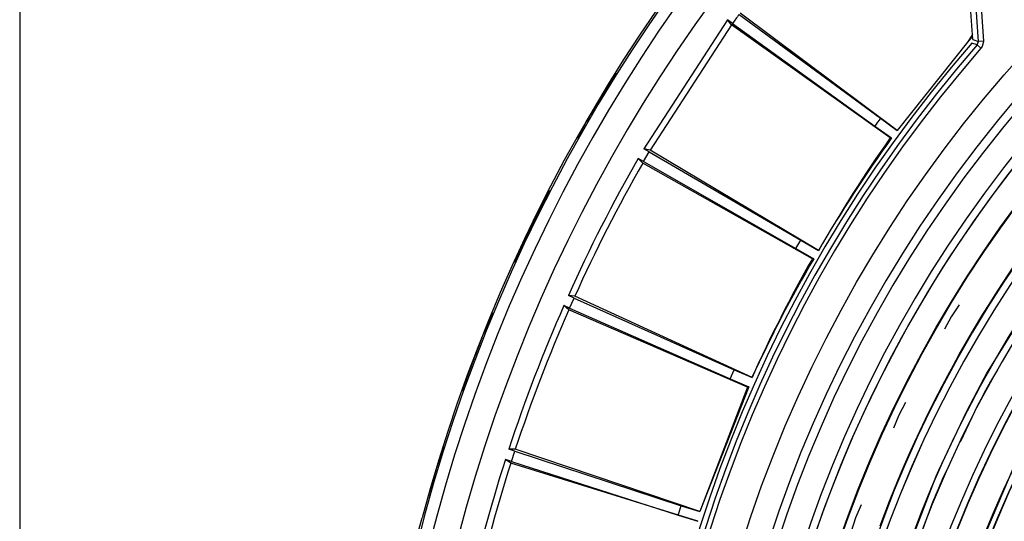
# Model space of a CAD drawing. Header units: millimetres. Extents: x -563 to -60, y -163 to 550.
# Tile 8 of 37: x -489 to -390, y 94 to 144. Entities that reach past the tile are written whole.
import ezdxf

# ---------------------------------------------------------------- set-up
doc = ezdxf.new("R2010")
doc.units = ezdxf.units.MM

# ---------------------------------------------------------------- blocks, each defined once
blk = doc.blocks.new('Rueckteil__8', base_point=(-447.893, -152.204))
at = {"color": 7, "linetype": 'Continuous'}
for p, q in [((-430.362, 136.582), (-429.082, 138.544)), ((-430.362, 136.582), (-429.082, 138.544)), ((-432.109, 133.627), (-430.362, 136.582)), ((-432.978, 132.006), (-432.109, 133.627)), ((-432.978, 132.006), (-432.254, 133.353)), ((-432.254, 133.353), (-432.109, 133.627)), ((-436.975, 124.551), (-435.772, 126.796)), ((-436.975, 124.551), (-435.772, 126.796)), ((-438.712, 120.942), (-436.975, 124.551)), ((-439.295, 119.589), (-438.712, 120.942)), ((-439.295, 119.589), (-438.826, 120.673)), ((-438.826, 120.673), (-438.712, 120.942)), ((-442.559, 112.01), (-441.462, 114.558)), ((-442.559, 112.01), (-441.462, 114.558)), ((-444.185, 107.731), (-442.559, 112.01)), ((-444.525, 106.708), (-444.185, 107.731)), ((-444.525, 106.708), (-444.27, 107.47)), ((-444.27, 107.47), (-444.185, 107.731)), ((-447.074, 99.045), (-446.378, 101.137)), ((-447.074, 99.045), (-446.378, 101.137)), ((-447.893, 96.168), (-447.074, 99.045)), ((-447.893, 96.168), (-447.074, 99.045))]:
    blk.add_line(p, q, dxfattribs=at)
for centre, start, end in [((-290.152, 51.667), 148.7999, 149.9999), ((-290.152, 51.668), 153.60008, 155.00008), ((-290.152, 51.668), 158.40008, 160.00007)]:
    blk.add_arc(centre, 163.918, start, end, dxfattribs=at)
blk = doc.blocks.new('Rueckteil-kpl___9', base_point=(-447.893, -152.204))
blk.add_blockref('Rueckteil__8', (-447.893, -152.204))
blk = doc.blocks.new('Stufenlinse__15', base_point=(-427.129, -85.347))
at = {"color": 7, "linetype": 'Continuous'}
blk.add_line((-393.414, 141.879), (-393.814, 147.714), dxfattribs=at)
at = {"color": 1, "linetype": 'Continuous'}
for p, q in [((-392.855, 141.692), (-393.254, 147.516)), ((-392.763, 147.549), (-392.364, 141.725)), ((-392.975, 141.334), (-393.533, 141.522)), ((-393.414, 141.879), (-392.855, 141.692)), ((-392.975, 141.334), (-392.855, 141.692)), ((-392.604, 141.011), (-392.975, 141.334)), ((-392.364, 141.725), (-392.855, 141.692)), ((-392.492, 141.167), (-392.604, 141.011)), ((-392.37, 141.532), (-392.492, 141.167)), ((-392.364, 141.725), (-392.37, 141.532)), ((-390.46, 117.46), (-389.304, 119.19)), ((-392.033, 108.413), (-386.543, 117.308)), ((-391.189, 116.335), (-390.46, 117.46)), ((-391.799, 115.372), (-391.189, 116.335)), ((-394.792, 115.336), (-395.575, 114.143)), ((-392.4, 114.402), (-391.799, 115.372)), ((-393.448, 112.661), (-392.4, 114.402)), ((-395.575, 114.143), (-396.246, 112.883)), ((-394.184, 111.397), (-393.448, 112.661)), ((-394.777, 110.353), (-394.184, 111.397)), ((-395.359, 109.302), (-394.777, 110.353)), ((-395.931, 108.246), (-395.359, 109.302)), ((-390.951, 108.829), (-391.655, 107.653)), ((-396.492, 107.184), (-395.931, 108.246)), ((-394.061, 104.608), (-392.267, 107.991)), ((-392.267, 107.991), (-392.033, 108.413)), ((-397.283, 105.641), (-396.492, 107.184)), ((-400.149, 105.555), (-400.821, 104.295)), ((-398.151, 103.883), (-397.283, 105.641)), ((-396.836, 98.768), (-394.061, 104.608)), ((-392.94, 105.258), (-394.701, 101.568)), ((-400.821, 104.295), (-401.374, 102.979)), ((-398.694, 102.746), (-398.151, 103.883)), ((-399.225, 101.602), (-398.694, 102.746)), ((-399.744, 100.454), (-399.225, 101.602)), ((-400.25, 99.3), (-399.744, 100.454)), ((-400.642, 98.383), (-400.25, 99.3)), ((-397.094, 98.179), (-396.836, 98.768)), ((-395.862, 99.137), (-396.453, 97.9)), ((-393.159, 90.081), (-389.285, 99.193)), ((-401.253, 96.911), (-400.642, 98.383)), ((-400.728, 88.721), (-397.094, 98.179)), ((-401.744, 95.688), (-401.253, 96.911)), ((-402.221, 94.459), (-401.744, 95.688)), ((-404.595, 95.327), (-405.149, 94.011)), ((-397.508, 95.395), (-398.916, 91.557)), ((-405.149, 94.011), (-405.581, 92.65)), ((-402.684, 93.225), (-402.221, 94.459))]:
    blk.add_line(p, q, dxfattribs=at)
at = {"color": 7, "linetype": 'Continuous'}
blk.add_circle((-290.129, 51.653), 132.472, dxfattribs=at)
at = {"color": 1, "linetype": 'Continuous'}
for radius in [123.328, 123.263, 116.581, 113.304, 113.304, 112.633, 112.601, 109.899, 109.321, 109.289, 106.622, 106.559, 105.976, 102.664]:
    blk.add_circle((-290.129, 51.653), radius, dxfattribs=at)
for centre, radius, start, end in [((-290.129, 51.653), 129.164, 45, 225), ((-290.129, 51.653), 129.164, 45, 225), ((-290.129, 51.653), 130.01, 135, 315), ((-290.129, 51.653), 130.01, 135, 315), ((-290.129, 51.653), 136.456, 138.91164, 221.08836), ((-290.129, 51.653), 135.963, 138.91164, 221.08836), ((-290.129, 51.653), 126.604, 135, 315), ((-290.129, 51.653), 126.604, 135, 315), ((-290.121, 51.638), 125.868, 134.99813, 286.71242), ((-290.129, 51.653), 125.852, 135, 292.82609), ((-290.129, 51.653), 115.914, 129.62687, 242.46269), ((-290.106, 51.63), 119.955, 135, 315), ((-290.129, 51.63), 119.243, 134.99224, 224.99224), ((-290.129, 51.653), 119.227, 135, 315), ((-290.129, 51.63), 105.992, 134.99147, 224.99147), ((-290.129, 51.653), 103.218, 135, 315), ((-290.129, 51.675), 102.679, 135.00875, 225.00875), ((-290.13, 51.652), 115.946, 151.11897, 152.46226), ((-290.129, 51.653), 115.946, 156.49264, 157.83593)]:
    blk.add_arc(centre, radius, start, end, dxfattribs=at)
at = {"color": 7, "linetype": 'Continuous'}
blk.add_arc((-290.129, 51.653), 137, 139.00569, 220.99431, dxfattribs=at)
blk = doc.blocks.new('Kalibbriereinheit__16', base_point=(-427.129, -85.347))
blk.add_blockref('Stufenlinse__15', (-427.129, -85.347))
blk = doc.blocks.new('Elektronikeinheit_kpl___17', base_point=(-427.129, -85.347))
blk.add_blockref('Kalibbriereinheit__16', (-427.129, -85.347))
blk = doc.blocks.new('Frontteil__24', base_point=(-456.747, -152.348))
at = {"color": 7, "linetype": 'Continuous'}
blk.add_line((-448.926, 92.588), (-448.547, 94.024), dxfattribs=at)
at = {"color": 1, "linetype": 'Continuous'}
for radius in [163.8, 162.615]:
    blk.add_arc((-290.129, 51.653), radius, 99.47369, 170.52632, dxfattribs=at)
at = {"color": 7, "linetype": 'Continuous'}
blk.add_arc((-290.129, 51.653), 163.987, 99.47368, 165.02592, dxfattribs=at)
blk = doc.blocks.new('Linsengehaeuse__52', base_point=(-448.248, -106.466))
at = {"color": 7, "linetype": 'Continuous'}
for p, q in [((-416.822, 144.378), (-402.658, 134.011)), ((-401.003, 132.782), (-416.711, 144.53)), ((-417.978, 143.855), (-426.361, 130.947)), ((-417.576, 143.338), (-425.725, 130.79)), ((-417.466, 143.491), (-417.978, 143.855)), ((-417.576, 143.338), (-417.978, 143.855)), ((-401.682, 132.04), (-417.576, 143.338)), ((-417.466, 143.491), (-403.23, 133.223)), ((-393.448, 142.375), (-393.959, 141.622)), ((-393.437, 142.215), (-393.959, 141.622)), ((-393.959, 141.622), (-401.003, 132.782)), ((-393.959, 141.622), (-401.003, 132.782)), ((-403.23, 133.223), (-401.55, 132.029)), ((-402.658, 134.011), (-401.003, 132.782)), ((-401.55, 132.029), (-401.682, 132.04)), ((-426.368, 129.678), (-425.82, 130.627)), ((-425.725, 130.79), (-426.361, 130.947)), ((-425.82, 130.627), (-426.361, 130.947)), ((-425.82, 130.627), (-410.65, 121.797)), ((-408.876, 120.749), (-425.725, 130.79)), ((-426.368, 129.678), (-426.916, 129.986)), ((-426.462, 129.514), (-426.916, 129.986)), ((-409.474, 119.939), (-426.462, 129.514)), ((-426.368, 129.678), (-411.137, 120.954)), ((-411.137, 120.954), (-410.65, 121.797)), ((-410.65, 121.797), (-408.876, 120.749)), ((-411.137, 120.954), (-409.341, 119.942)), ((-409.341, 119.942), (-409.474, 119.939)), ((-433.332, 116.011), (-433.903, 116.272)), ((-433.255, 116.182), (-433.903, 116.272)), ((-433.778, 115.009), (-433.332, 116.011)), ((-433.332, 116.011), (-417.322, 108.815)), ((-415.523, 108.067), (-433.255, 116.182)), ((-433.854, 114.837), (-434.355, 115.259)), ((-433.778, 115.009), (-434.355, 115.259)), ((-415.958, 107.09), (-433.854, 114.837)), ((-433.778, 115.009), (-417.718, 107.926)), ((-417.718, 107.926), (-417.322, 108.815)), ((-417.322, 108.815), (-415.523, 108.067)), ((-417.718, 107.926), (-415.827, 107.107)), ((-415.827, 107.107), (-420.733, 94.651)), ((-415.958, 107.09), (-420.733, 94.651)), ((-415.827, 107.107), (-415.958, 107.09)), ((-439.216, 100.868), (-439.87, 100.89)), ((-439.275, 100.689), (-439.87, 100.89)), ((-439.613, 99.647), (-439.275, 100.689)), ((-439.275, 100.689), (-422.6, 95.207)), ((-420.733, 94.651), (-439.216, 100.868)), ((-439.613, 99.647), (-440.213, 99.835)), ((-439.671, 99.467), (-440.213, 99.835)), ((-439.613, 99.647), (-422.901, 94.281)), ((-420.935, 93.664), (-439.671, 99.467)), ((-422.901, 94.281), (-422.6, 95.207)), ((-422.6, 95.207), (-420.733, 94.651)), ((-422.901, 94.281), (-420.935, 93.664))]:
    blk.add_line(p, q, dxfattribs=at)
for centre, radius, start, end in [((-290.129, 51.653), 160, 98.79581, 171.20419), ((-290.129, 51.653), 157, 143.8, 144.2), ((-290.129, 51.653), 139.447, 143.8, 144.2), ((-289.499, 52.632), 137.443, 144.70764, 150.29094), ((-290.129, 51.653), 137.387, 144.1941, 149.8059), ((-290.129, 51.653), 157.628, 150.20157, 155.79843), ((-290.129, 51.653), 157, 150.26879, 155.73121), ((-290.663, 50.617), 137.443, 149.70906, 155.29236), ((-290.129, 51.653), 137.5, 150.2228, 155.7772), ((-290.129, 51.653), 157.628, 156.20157, 161.79843), ((-290.129, 51.653), 157, 156.26879, 161.73121), ((-290.129, 51.653), 157.628, 162.20157, 167.79843), ((-290.129, 51.653), 157, 162.26879, 167.73121)]:
    blk.add_arc(centre, radius, start, end, dxfattribs=at)
blk = doc.blocks.new('Linsengehaeuse_kpl___56', base_point=(-469.229, -134.44))
blk.add_blockref('Linsengehaeuse__52', (-448.248, -106.466))
blk = doc.blocks.new('Linsengehaeuse__79', base_point=(-448.248, -106.466))
at = {"color": 7, "linetype": 'Continuous'}
for p, q in [((-416.822, 144.378), (-402.658, 134.011)), ((-401.003, 132.782), (-416.711, 144.53)), ((-417.978, 143.855), (-426.361, 130.947)), ((-417.576, 143.338), (-425.725, 130.79)), ((-417.466, 143.491), (-417.978, 143.855)), ((-417.576, 143.338), (-417.978, 143.855)), ((-401.682, 132.04), (-417.576, 143.338)), ((-417.466, 143.491), (-403.23, 133.223)), ((-393.448, 142.375), (-393.959, 141.622)), ((-393.437, 142.215), (-393.959, 141.622)), ((-393.959, 141.622), (-401.003, 132.782)), ((-393.959, 141.622), (-401.003, 132.782)), ((-403.23, 133.223), (-401.55, 132.029)), ((-402.658, 134.011), (-401.003, 132.782)), ((-401.55, 132.029), (-401.682, 132.04)), ((-426.368, 129.678), (-425.82, 130.627)), ((-425.725, 130.79), (-426.361, 130.947)), ((-425.82, 130.627), (-426.361, 130.947)), ((-425.82, 130.627), (-410.65, 121.797)), ((-408.876, 120.749), (-425.725, 130.79)), ((-426.368, 129.678), (-426.916, 129.986)), ((-426.462, 129.514), (-426.916, 129.986)), ((-409.474, 119.939), (-426.462, 129.514)), ((-426.368, 129.678), (-411.137, 120.954)), ((-411.137, 120.954), (-410.65, 121.797)), ((-410.65, 121.797), (-408.876, 120.749)), ((-411.137, 120.954), (-409.341, 119.942)), ((-409.341, 119.942), (-409.474, 119.939)), ((-433.332, 116.011), (-433.903, 116.272)), ((-433.255, 116.182), (-433.903, 116.272)), ((-433.778, 115.009), (-433.332, 116.011)), ((-433.332, 116.011), (-417.322, 108.815)), ((-415.523, 108.067), (-433.255, 116.182)), ((-433.854, 114.837), (-434.355, 115.259)), ((-433.778, 115.009), (-434.355, 115.259)), ((-415.958, 107.09), (-433.854, 114.837)), ((-433.778, 115.009), (-417.718, 107.926)), ((-417.718, 107.926), (-417.322, 108.815)), ((-417.322, 108.815), (-415.523, 108.067)), ((-417.718, 107.926), (-415.827, 107.107)), ((-415.827, 107.107), (-420.733, 94.651)), ((-415.958, 107.09), (-420.733, 94.651)), ((-415.827, 107.107), (-415.958, 107.09)), ((-439.216, 100.868), (-439.87, 100.89)), ((-439.275, 100.689), (-439.87, 100.89)), ((-439.613, 99.647), (-439.275, 100.689)), ((-439.275, 100.689), (-422.6, 95.207)), ((-420.733, 94.651), (-439.216, 100.868)), ((-439.613, 99.647), (-440.213, 99.835)), ((-439.671, 99.467), (-440.213, 99.835)), ((-439.613, 99.647), (-422.901, 94.281)), ((-420.935, 93.664), (-439.671, 99.467)), ((-422.901, 94.281), (-422.6, 95.207)), ((-422.6, 95.207), (-420.733, 94.651)), ((-422.901, 94.281), (-420.935, 93.664))]:
    blk.add_line(p, q, dxfattribs=at)
for centre, radius, start, end in [((-290.129, 51.653), 160, 98.79581, 171.20419), ((-290.129, 51.653), 157, 143.8, 144.2), ((-290.129, 51.653), 139.447, 143.8, 144.2), ((-289.499, 52.632), 137.443, 144.70764, 150.29094), ((-290.129, 51.653), 137.387, 144.1941, 149.8059), ((-290.129, 51.653), 157.628, 150.20157, 155.79843), ((-290.129, 51.653), 157, 150.26879, 155.73121), ((-290.663, 50.617), 137.443, 149.70906, 155.29236), ((-290.129, 51.653), 137.5, 150.2228, 155.7772), ((-290.129, 51.653), 157.628, 156.20157, 161.79843), ((-290.129, 51.653), 157, 156.26879, 161.73121), ((-290.129, 51.653), 157.628, 162.20157, 167.79843), ((-290.129, 51.653), 157, 162.26879, 167.73121)]:
    blk.add_arc(centre, radius, start, end, dxfattribs=at)
blk = doc.blocks.new('Linsengehaeuse_kpl_-Mot-L4_0006142__86', base_point=(-469.229, -134.44))
blk.add_blockref('Linsengehaeuse__79', (-448.248, -106.466))
blk = doc.blocks.new('Gehaeuse_kpl__87', base_point=(-469.229, -152.348))
for name, p in [('Linsengehaeuse_kpl___56', (-469.229, -134.44)), ('Linsengehaeuse_kpl_-Mot-L4_0006142__86', (-469.229, -134.44)), ('Frontteil__24', (-456.747, -152.348))]:
    blk.add_blockref(name, p)
blk = doc.blocks.new('Haltebuegel-L10__99', base_point=(-504.829, 3.153))
at = {"color": 7, "linetype": 'Continuous'}
blk.add_line((-488.829, 308.153), (-488.829, 3.153), dxfattribs=at)
blk = doc.blocks.new('Haltebuegel-kpl_1__112', base_point=(-562.569, -22.807))
blk.add_blockref('Haltebuegel-L10__99', (-504.829, 3.153))
blk = doc.blocks.new('L10-für-dxf-Internet__113', base_point=(-562.569, -163.347))
for name, p in [('Haltebuegel-kpl_1__112', (-562.569, -22.807)), ('Gehaeuse_kpl__87', (-469.229, -152.348)), ('Rueckteil-kpl___9', (-447.893, -152.204)), ('Elektronikeinheit_kpl___17', (-427.129, -85.347))]:
    blk.add_blockref(name, p)
blk = doc.blocks.new('AllgA', base_point=(-118, 205))
blk.add_blockref('L10-für-dxf-Internet__113', (-562.569, -163.347))

msp = doc.modelspace()

# ---------------------------------------------------------------- block references
msp.add_blockref('AllgA', (-118, 205))

doc.saveas('drawing.dxf')
